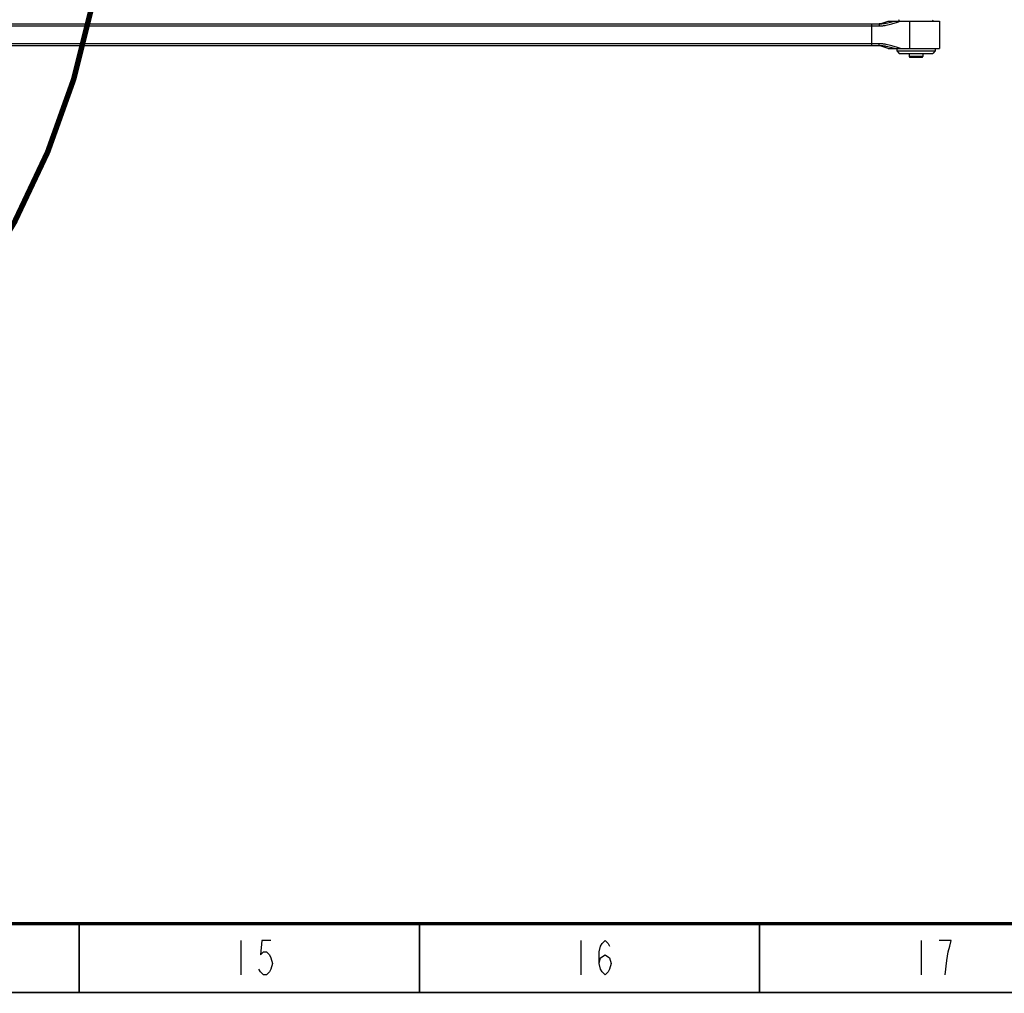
# Model space of a CAD drawing. Header units: millimetres. Extents: x 0 to 1189, y 0 to 841.
# Tile 47 of 88: x 684 to 828, y 0 to 142. Entities that reach past the tile are written whole.
import ezdxf

# ---------------------------------------------------------------- set-up
doc = ezdxf.new("R2010")
doc.units = ezdxf.units.MM
doc.header["$LTSCALE"] = 65.395
doc.layers.get('0').update_dxf_attribs({"linetype": 'CONTINUOUS'})
doc.layers.add('02___PRT_ALL_AXES', color=7, linetype='CONTINUOUS')

msp = doc.modelspace()

# ---------------------------------------------------------------- linework, layer by layer
at = {"color": 7, "linetype": 'Continuous'}
for p, q in [((664.12, 140.9533), (809.4101, 140.9533)), ((810.7087, 141.3533), (818.1651, 141.3533)), ((812.3806, 141.3533), (812.2651, 141.5533)), ((817.1496, 141.3533), (817.2651, 141.5533)), ((809.4102, 137.7533), (664.12, 137.7533)), ((810.7087, 137.3533), (818.1651, 137.3533)), ((815.6451, 136.0533), (813.8851, 136.0533))]:
    msp.add_line(p, q, dxfattribs=at)
at = {"color": 9, "linetype": 'Continuous'}
for p, q in [((664.1358, 140.6533), (809.3944, 140.6533)), ((808.3378, 137.7533), (808.3378, 140.9533)), ((812.3907, 141.3225), (812.4861, 141.3533)), ((813.8312, 141.3533), (813.8312, 137.3533)), ((809.3944, 138.0533), (664.1358, 138.0533)), ((815.7651, 136.1733), (813.7651, 136.1733))]:
    msp.add_line(p, q, dxfattribs=at)
at = {"color": 5, "linetype": 'Continuous'}
for p, q in [((716.5114, 7.5609), (716.5114, 2.5609)), ((766.0114, 7.5609), (766.0114, 2.5609)), ((815.5114, 7.5609), (815.5114, 2.5609))]:
    msp.add_line(p, q, dxfattribs=at)
at = {"color": 2, "linetype": 'Continuous', "const_width": 0.8}
msp.add_lwpolyline([(467.9223, 166.1533, 1), (697.1223, 166.1533, 1)], format="xyb", close=True, dxfattribs=at)
at = {"color": 7, "linetype": 'Continuous', "const_width": 0.5}
msp.add_lwpolyline([(25, 10), (1179, 10)], dxfattribs=at)
at = {"color": 2, "linetype": 'Continuous', "const_width": 0.25}
for points in [[(693, 0), (693, 10)], [(742.5, 0), (742.5, 10)], [(792, 0), (792, 10)], [(0, 0), (1189, 0)]]:
    msp.add_lwpolyline(points, dxfattribs=at)
at = {"color": 5, "linetype": 'Continuous'}
for points in [[(720.8863, 7.5609), (719.5739, 7.5609), (719.3551, 5.4775), (719.7926, 5.8942), (720.2301, 5.8942), (720.6676, 5.4775), (720.8863, 5.0609), (721.1051, 4.2275), (720.8863, 3.3942), (720.6676, 2.9775), (720.2301, 2.5609), (719.7926, 2.5609), (719.3551, 2.9775), (719.1364, 3.3942)], [(768.6364, 4.2275), (768.8551, 5.0609), (769.5114, 5.4775), (770.1676, 5.0609), (770.3864, 4.2275), (770.1676, 3.3942), (769.9488, 2.9775), (769.5114, 2.5609), (769.0739, 2.9775), (768.8551, 3.3942), (768.6364, 4.2275), (768.6364, 5.8942), (768.8551, 6.7275), (769.0739, 7.1442), (769.5114, 7.5609), (769.9488, 7.1442), (770.1676, 6.7275)], [(819.0113, 2.5609), (819.2301, 4.6442), (819.4489, 5.8942), (819.6676, 6.7275), (819.8864, 7.5609), (818.1364, 7.5609)]]:
    msp.add_lwpolyline(points, dxfattribs=at)
at = {"color": 7, "linetype": 'Continuous'}
for centre, radius, start, end in [((808.9651, 144.9533), 4, 270, 295.841933), ((808.9651, 133.7533), 4, 64.158067, 90), ((813.8851, 136.1733), 0.12, 180, 270), ((815.6451, 136.1733), 0.12, 270, 360)]:
    msp.add_arc(centre, radius, start, end, dxfattribs=at)
at = {"color": 9, "linetype": 'Continuous'}
for points, start_tangent, end_tangent in [([(809.4103, 140.9533), (809.3965, 140.8033), (809.3944, 140.6533)], (-1, 0), (-0.00000061, -1)), ([(809.3944, 140.6533), (809.9263, 140.6801), (810.4073, 140.7476), (810.8419, 140.8402), (811.2354, 140.946), (811.5918, 141.0559)], (1, 0.00004778), (0.95165703, 0.30716265)), ([(811.5918, 141.0559), (811.9159, 141.1633), (812.2125, 141.2634), (812.3907, 141.3225)], (0.95165703, 0.30716265), (0.95068413, 0.31016075)), ([(809.4103, 137.7533), (809.3965, 137.9033), (809.3944, 138.0533)], (-1, 0), (0, 1)), ([(811.5919, 137.6505), (811.2355, 137.7605), (810.842, 137.8663), (810.4073, 137.9589), (809.9264, 138.0265), (809.3944, 138.0533)], (-0.95165493, 0.30716917), (-1, 0.00004248)), ([(812.4861, 137.3533), (812.2126, 137.4431), (811.9159, 137.5432), (811.5919, 137.6505)], (-0.95283607, 0.30348546), (-0.95165493, 0.30716917))]:
    msp.add_spline(points, degree=3, dxfattribs=dict(at, start_tangent=start_tangent, end_tangent=end_tangent))
at = {"color": 7, "linetype": 'Continuous'}
for points, start_tangent, end_tangent in [([(809.4101, 140.9533), (809.9445, 140.9806), (810.4275, 141.0488), (810.8649, 141.1414), (811.2625, 141.246), (811.6246, 141.3533)], (1, 0.00001092), (0.95606666, 0.29314936)), ([(811.6246, 137.3533), (811.2626, 137.4605), (810.865, 137.5651), (810.4275, 137.6577), (809.9445, 137.7259), (809.4102, 137.7533)], (-0.95606686, 0.29314868), (-1, 0.00000972))]:
    msp.add_spline(points, degree=3, dxfattribs=dict(at, start_tangent=start_tangent, end_tangent=end_tangent))
at = {"layer": '02___PRT_ALL_AXES', "color": 7, "linetype": 'Continuous'}
for p, q in [((818.1651, 141.3533), (818.1651, 137.3533)), ((811.9651, 137.3533), (811.9651, 137.0133)), ((811.9651, 137.0133), (817.5651, 137.0133)), ((811.9651, 137.0133), (812.3251, 136.6533)), ((812.3251, 136.6533), (817.2051, 136.6533)), ((813.7651, 136.6533), (813.7651, 136.1733)), ((815.7651, 136.6533), (815.7651, 136.1733)), ((817.5651, 137.0133), (817.2051, 136.6533)), ((817.5651, 137.3533), (817.5651, 137.0133))]:
    msp.add_line(p, q, dxfattribs=at)

doc.saveas('drawing.dxf')
